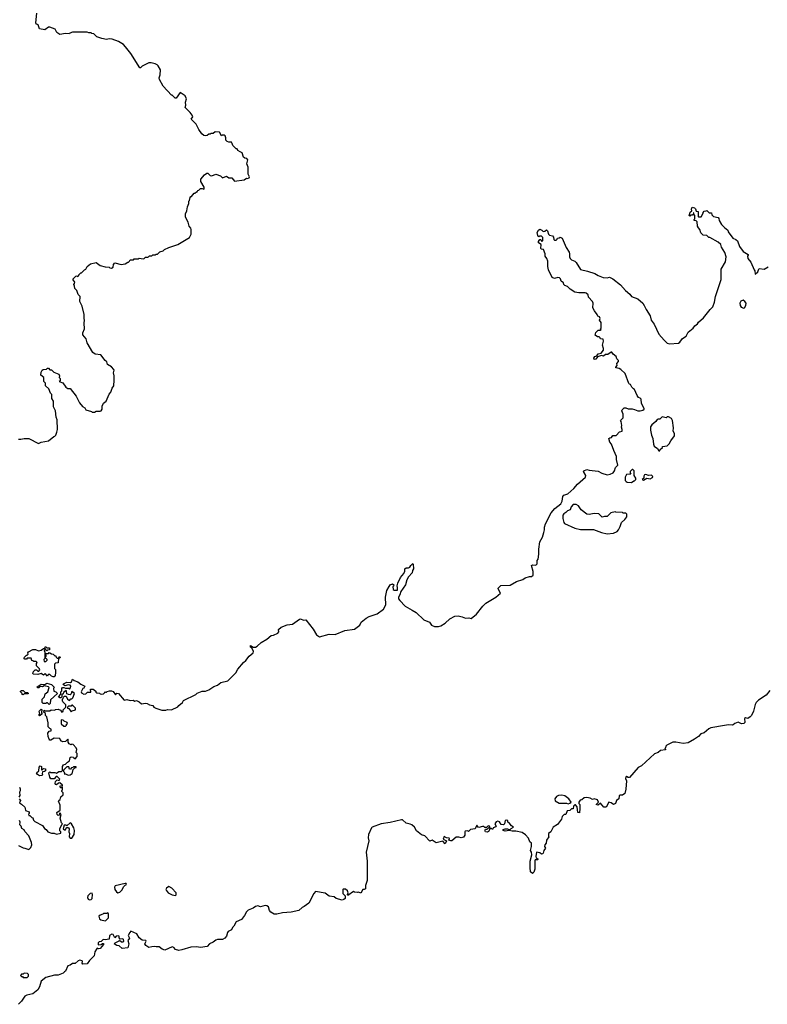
# Model space of a CAD drawing. Extents: x 2323203 to 2567568, y 883585 to 1022917.
# Tile 164 of 256: x 2506081 to 2515314, y 937468 to 949624. Entities that reach past the tile are written whole.
import ezdxf

# ---------------------------------------------------------------- set-up
doc = ezdxf.new("R2010")
doc.units = 0

msp = doc.modelspace()

# ---------------------------------------------------------------- linework, layer by layer
at = {"layer": '0CON10XD'}
for points in [[(2506542, 944532), (2506550, 944565), (2506543, 944685), (2506533, 944715), (2506524, 944795), (2506500, 944845), (2506500, 944915), (2506478, 944945), (2506478, 944995), (2506463, 945013), (2506440, 945065), (2506402, 945105), (2506398, 945135), (2506380, 945155), (2506380, 945205), (2506343, 945233), (2506347, 945273), (2506358, 945295), (2506373, 945307), (2506412, 945308), (2506425, 945320), (2506435, 945320), (2506452, 945302), (2506475, 945300), (2506503, 945273), (2506566, 945246), (2506572, 945225), (2506570, 945205), (2506580, 945195), (2506580, 945165), (2506570, 945155), (2506615, 945140), (2506650, 945085), (2506675, 945072), (2506705, 945070), (2506777, 944975), (2506818, 944895), (2506857, 944847), (2506885, 944830), (2506900, 944805), (2506967, 944787), (2506975, 944780), (2507005, 944780), (2507025, 944792), (2507075, 944790), (2507087, 944793), (2507098, 944815), (2507098, 944852), (2507115, 944890), (2507148, 944915), (2507185, 945000), (2507208, 945025), (2507222, 945075), (2507242, 945105), (2507250, 945175), (2507250, 945225), (2507238, 945265), (2507248, 945295), (2507243, 945305), (2507216, 945336), (2507167, 945367), (2507158, 945398), (2507138, 945415), (2507085, 945486), (2507015, 945494), (2506984, 945515), (2506914, 945635), (2506904, 945684), (2506863, 945733), (2506862, 945758), (2506882, 945808), (2506876, 945875), (2506881, 945915), (2506876, 945935), (2506878, 945985), (2506851, 946085), (2506826, 946145), (2506828, 946205), (2506805, 946230), (2506785, 946280), (2506762, 946305), (2506760, 946335), (2506750, 946355), (2506760, 946365), (2506762, 946385), (2506743, 946413), (2506742, 946425), (2506773, 946457), (2506785, 946460), (2506798, 946452), (2506810, 946465), (2506810, 946475), (2506835, 946500), (2506845, 946500), (2506880, 946535), (2506900, 946545), (2506914, 946576), (2506955, 946610), (2507025, 946628), (2507075, 946588), (2507135, 946572), (2507185, 946570), (2507195, 946560), (2507215, 946558), (2507235, 946570), (2507238, 946602), (2507255, 946620), (2507335, 946600), (2507385, 946610), (2507415, 946630), (2507425, 946630), (2507438, 946642), (2507445, 946660), (2507485, 946660), (2507495, 946670), (2507545, 946670), (2507555, 946680), (2507605, 946670), (2507620, 946675), (2507635, 946690), (2507665, 946690), (2507672, 946698), (2507685, 946710), (2507715, 946710), (2507725, 946720), (2507755, 946720), (2507765, 946730), (2507785, 946730), (2507813, 946757), (2507852, 946768), (2507870, 946785), (2507925, 946812), (2508035, 946850), (2508178, 946935), (2508198, 946975), (2508200, 947035), (2508195, 947050), (2508173, 947073), (2508162, 947122), (2508130, 947185), (2508130, 947225), (2508147, 947263), (2508152, 947315), (2508170, 947355), (2508170, 947385), (2508177, 947393), (2508185, 947430), (2508195, 947440), (2508205, 947440), (2508235, 947480), (2508245, 947480), (2508265, 947500), (2508275, 947500), (2508280, 947515), (2508295, 947520), (2508315, 947540), (2508335, 947540), (2508355, 947530), (2508360, 947535), (2508360, 947555), (2508320, 947625), (2508320, 947655), (2508365, 947710), (2508393, 947727), (2508405, 947728), (2508432, 947702), (2508455, 947698), (2508505, 947718), (2508560, 947695), (2508585, 947672), (2508635, 947690), (2508665, 947670), (2508702, 947672), (2508735, 947632), (2508852, 947648), (2508883, 947667), (2508895, 947662), (2508915, 947670), (2508918, 947685), (2508902, 947715), (2508902, 947802), (2508888, 947845), (2508898, 947895), (2508885, 947910), (2508863, 947913), (2508847, 947927), (2508828, 947978), (2508805, 947992), (2508777, 948007), (2508765, 948030), (2508755, 948030), (2508712, 948072), (2508707, 948097), (2508695, 948110), (2508665, 948110), (2508645, 948120), (2508628, 948138), (2508628, 948165), (2508618, 948188), (2508605, 948200), (2508585, 948200), (2508575, 948190), (2508550, 948235), (2508495, 948240), (2508472, 948218), (2508445, 948220), (2508435, 948210), (2508415, 948210), (2508397, 948193), (2508375, 948188), (2508355, 948192), (2508332, 948215), (2508295, 948270), (2508262, 948335), (2508197, 948395), (2508218, 948425), (2508210, 948445), (2508188, 948478), (2508125, 948540), (2508132, 948568), (2508130, 948605), (2508143, 948645), (2508125, 948683), (2508065, 948723), (2508015, 948653), (2508003, 948653), (2507965, 948690), (2507955, 948690), (2507852, 948805), (2507808, 948885), (2507802, 948905), (2507818, 948945), (2507820, 949005), (2507792, 949055), (2507778, 949068), (2507755, 949078), (2507705, 949092), (2507675, 949092), (2507595, 949048), (2507575, 949030), (2507565, 949030), (2507452, 949205), (2507387, 949287), (2507365, 949318), (2507300, 949355), (2507225, 949382), (2507185, 949388), (2507155, 949380), (2507095, 949392), (2507033, 949413), (2506995, 949450), (2506973, 949453), (2506965, 949460), (2506935, 949460), (2506915, 949468), (2506735, 949470), (2506702, 949458), (2506695, 949450), (2506645, 949452), (2506575, 949440), (2506540, 949465), (2506520, 949505), (2506455, 949530), (2506435, 949530), (2506393, 949497), (2506325, 949510), (2506309, 949559), (2506295, 949570), (2506285, 949570), (2506280, 949585), (2506292, 949705)], [(2513292, 945542), (2513292, 945565), (2513278, 945605), (2513290, 945655), (2513288, 945678), (2513252, 945682), (2513250, 945695), (2513238, 945708), (2513215, 945710), (2513188, 945728), (2513195, 945760), (2513225, 945790), (2513255, 945790), (2513260, 945795), (2513250, 945805), (2513260, 945815), (2513260, 945885), (2513243, 945913), (2513248, 945935), (2513240, 945955), (2513220, 945965), (2513213, 945985), (2513178, 946028), (2513158, 946065), (2513164, 946125), (2513157, 946145), (2513105, 946200), (2513100, 946225), (2513077, 946247), (2513065, 946252), (2512985, 946250), (2512938, 946258), (2512878, 946295), (2512845, 946328), (2512815, 946340), (2512803, 946353), (2512796, 946376), (2512768, 946395), (2512760, 946425), (2512748, 946438), (2512725, 946440), (2512685, 946430), (2512655, 946442), (2512612, 946535), (2512604, 946576), (2512603, 946643), (2512592, 946675), (2512572, 946705), (2512570, 946735), (2512548, 946788), (2512525, 946790), (2512518, 946798), (2512520, 946850), (2512488, 946868), (2512488, 946885), (2512505, 946910), (2512518, 946908), (2512525, 946890), (2512540, 946895), (2512540, 946935), (2512525, 946950), (2512505, 946950), (2512492, 946942), (2512478, 946958), (2512472, 946995), (2512488, 947025), (2512503, 947037), (2512530, 947025), (2512545, 947010), (2512567, 947013), (2512585, 947030), (2512600, 947015), (2512610, 946975), (2512625, 946962), (2512660, 946955), (2512675, 946940), (2512678, 946908), (2512685, 946900), (2512708, 946902), (2512720, 946915), (2512722, 946928), (2512742, 946932), (2512755, 946937), (2512779, 946925), (2512830, 946810), (2512866, 946755), (2512872, 946735), (2512870, 946695), (2512878, 946675), (2512895, 946658), (2512935, 946642), (2512955, 946628), (2513005, 946538), (2513095, 946520), (2513185, 946491), (2513224, 946464), (2513285, 946440), (2513335, 946438), (2513365, 946444), (2513406, 946426), (2513499, 946349), (2513561, 946281), (2513616, 946236), (2513636, 946206), (2513715, 946176), (2513776, 946125), (2513795, 946097), (2513816, 946046), (2513867, 945967), (2513879, 945915), (2513917, 945865), (2513973, 945743), (2514039, 945669), (2514075, 945632), (2514105, 945620), (2514215, 945631), (2514235, 945643), (2514265, 945688), (2514313, 945717), (2514336, 945764), (2514398, 945815), (2514420, 945845), (2514452, 945868), (2514465, 945890), (2514526, 945944), (2514606, 946044), (2514643, 946077), (2514661, 946135), (2514673, 946205), (2514744, 946415), (2514744, 946545), (2514799, 946635), (2514807, 946695), (2514789, 946749), (2514750, 946815), (2514740, 946850), (2514708, 946878), (2514603, 946933), (2514592, 946935), (2514565, 946958), (2514520, 946965), (2514493, 946993), (2514480, 947035), (2514462, 947052), (2514453, 947073), (2514448, 947128), (2514435, 947140), (2514410, 947145), (2514410, 947155), (2514420, 947165), (2514420, 947205), (2514410, 947215), (2514408, 947238), (2514402, 947238), (2514398, 947222), (2514388, 947212), (2514365, 947210), (2514355, 947200), (2514350, 947205), (2514363, 947247), (2514380, 947265), (2514378, 947285), (2514385, 947310), (2514415, 947300), (2514427, 947287), (2514435, 947260), (2514460, 947255), (2514460, 947195), (2514465, 947190), (2514495, 947190), (2514520, 947235), (2514520, 947245), (2514535, 947260), (2514557, 947263), (2514565, 947270), (2514595, 947240), (2514625, 947240), (2514630, 947215), (2514650, 947195), (2514705, 947180), (2514715, 947170), (2514718, 947145), (2514747, 947097), (2514785, 947058), (2514828, 947025), (2514832, 947005), (2514888, 946928), (2514925, 946911), (2514944, 946895), (2514970, 946825), (2515015, 946762), (2515076, 946726), (2515077, 946715), (2515068, 946705), (2515073, 946675), (2515112, 946632), (2515150, 946535), (2515160, 946525), (2515162, 946482), (2515195, 946510), (2515203, 946537), (2515215, 946550), (2515275, 946542), (2515325, 946571)], [(2515025, 946063), (2515033, 946067), (2515050, 946095), (2515053, 946123), (2515036, 946146), (2515015, 946160), (2514985, 946148), (2514974, 946125), (2514979, 946095), (2514990, 946075), (2515025, 946063)], [(2506148, 939885), (2506152, 939862), (2506200, 939845), (2506200, 939825), (2506192, 939815), (2506195, 939800), (2506208, 939798), (2506230, 939775), (2506245, 939770), (2506252, 939742), (2506270, 939725), (2506362, 939675), (2506387, 939637), (2506408, 939625), (2506427, 939597), (2506475, 939582), (2506509, 939579), (2506535, 939568), (2506588, 939582), (2506590, 939595), (2506578, 939608), (2506578, 939632), (2506602, 939688), (2506610, 939695), (2506598, 939708), (2506582, 939765), (2506592, 939812), (2506575, 939830), (2506568, 939802), (2506555, 939800), (2506545, 939810), (2506542, 939835), (2506580, 939865), (2506582, 939925), (2506560, 939975), (2506563, 939985), (2506582, 939998), (2506590, 940030), (2506620, 940055), (2506618, 940078), (2506600, 940095), (2506602, 940108), (2506610, 940115), (2506610, 940145), (2506605, 940150), (2506598, 940142), (2506585, 940140), (2506580, 940155), (2506585, 940170), (2506608, 940162), (2506610, 940175), (2506575, 940200), (2506562, 940198), (2506535, 940178), (2506525, 940182), (2506518, 940195), (2506522, 940218), (2506545, 940240), (2506568, 940232), (2506578, 940248), (2506545, 940280), (2506532, 940278), (2506505, 940250), (2506465, 940250), (2506453, 940273), (2506442, 940325), (2506455, 940338), (2506465, 940330), (2506515, 940330), (2506535, 940320), (2506565, 940340), (2506598, 940342), (2506610, 940355), (2506610, 940405), (2506620, 940415), (2506620, 940425), (2506648, 940432), (2506670, 940455), (2506698, 940472), (2506704, 940516), (2506715, 940522), (2506745, 940520), (2506750, 940505), (2506765, 940500), (2506790, 940525), (2506790, 940565), (2506780, 940575), (2506788, 940615), (2506778, 940635), (2506740, 940675), (2506725, 940680), (2506715, 940672), (2506694, 940684), (2506680, 940705), (2506680, 940735), (2506675, 940740), (2506670, 940735), (2506647, 940713), (2506615, 940710), (2506597, 940717), (2506580, 940735), (2506575, 940750), (2506508, 940752), (2506465, 940730), (2506455, 940730), (2506445, 940740), (2506432, 940775), (2506430, 940815), (2506445, 940840), (2506470, 940845), (2506470, 940865), (2506452, 940872), (2506433, 940893), (2506432, 940942), (2506418, 941015), (2506400, 941035), (2506398, 941058), (2506380, 941075), (2506382, 941098), (2506395, 941090), (2506455, 941090), (2506468, 941102), (2506515, 941100), (2506523, 941107), (2506555, 941110), (2506585, 941100), (2506603, 941073), (2506618, 941082), (2506620, 941105), (2506650, 941135), (2506650, 941165), (2506615, 941200), (2506610, 941215), (2506610, 941235), (2506618, 941242), (2506622, 941258), (2506635, 941270), (2506655, 941270), (2506670, 941235), (2506695, 941220), (2506712, 941238), (2506725, 941240), (2506738, 941252), (2506760, 941305), (2506725, 941330), (2506718, 941302), (2506705, 941290), (2506683, 941293), (2506662, 941302), (2506660, 941335), (2506655, 941340), (2506622, 941318), (2506618, 941302), (2506602, 941288), (2506600, 941265), (2506588, 941252), (2506575, 941250), (2506560, 941265), (2506590, 941295), (2506590, 941325), (2506602, 941338), (2506602, 941368), (2506612, 941378), (2506625, 941380), (2506645, 941370), (2506685, 941370), (2506695, 941360), (2506710, 941375), (2506712, 941395), (2506705, 941408), (2506685, 941412), (2506638, 941398), (2506620, 941415), (2506622, 941425), (2506665, 941444), (2506710, 941440), (2506720, 941450), (2506735, 941480), (2506754, 941464), (2506798, 941448), (2506835, 941420), (2506887, 941395), (2506875, 941370), (2506860, 941365), (2506842, 941325), (2506844, 941314), (2506875, 941298), (2506898, 941302), (2506918, 941322), (2506958, 941322), (2506955, 941360), (2506987, 941357), (2507020, 941335), (2507022, 941322), (2507032, 941312), (2507065, 941310), (2507075, 941300), (2507095, 941298), (2507115, 941300), (2507128, 941312), (2507135, 941330), (2507142, 941322), (2507155, 941320), (2507162, 941328), (2507191, 941339), (2507217, 941337), (2507235, 941330), (2507265, 941290), (2507281, 941309), (2507302, 941305), (2507373, 941223), (2507405, 941230), (2507445, 941218), (2507482, 941222), (2507505, 941210), (2507525, 941218), (2507555, 941202), (2507585, 941178), (2507635, 941187), (2507655, 941182), (2507685, 941163), (2507725, 941157), (2507738, 941138), (2507762, 941122), (2507835, 941099), (2507885, 941100), (2507906, 941106), (2507956, 941104), (2508035, 941142), (2508045, 941158), (2508092, 941195), (2508105, 941218), (2508255, 941293), (2508272, 941308), (2508335, 941332), (2508375, 941333), (2508415, 941349), (2508479, 941391), (2508522, 941408), (2508565, 941439), (2508650, 941460), (2508749, 941561), (2508774, 941606), (2508845, 941686), (2508875, 941711), (2508916, 941764), (2508964, 941806), (2508968, 941825), (2508948, 941868), (2508932, 941875), (2508932, 941898), (2508965, 941878), (2508992, 941878), (2509015, 941890), (2509064, 941936), (2509135, 941974), (2509185, 942020), (2509216, 942024), (2509271, 942049), (2509280, 942065), (2509278, 942095), (2509312, 942125), (2509385, 942152), (2509449, 942161), (2509535, 942224), (2509550, 942225), (2509585, 942210), (2509615, 942213), (2509705, 942099), (2509745, 942029), (2509785, 942003), (2509905, 942036), (2509978, 942035), (2510095, 942082), (2510215, 942100), (2510250, 942125), (2510280, 942150), (2510298, 942185), (2510359, 942235), (2510395, 942254), (2510495, 942290), (2510573, 942347), (2510602, 942398), (2510598, 942495), (2510614, 942575), (2510643, 942625), (2510658, 942645), (2510687, 942657), (2510700, 942645), (2510698, 942632), (2510690, 942625), (2510695, 942590), (2510705, 942580), (2510745, 942580), (2510748, 942615), (2510742, 942635), (2510752, 942665), (2510784, 942736), (2510824, 942786), (2510836, 942815), (2510838, 942845), (2510854, 942856), (2510883, 942857), (2510900, 942865), (2510910, 942885), (2510935, 942910), (2510942, 942902), (2510943, 942845), (2510932, 942825), (2510928, 942795), (2510884, 942746), (2510862, 942708), (2510846, 942645), (2510790, 942565), (2510777, 942525), (2510759, 942495), (2510761, 942475), (2510774, 942455), (2510843, 942383), (2510926, 942334), (2510979, 942305), (2511074, 942214), (2511142, 942185), (2511168, 942148), (2511204, 942134), (2511255, 942133), (2511280, 942140), (2511337, 942173), (2511392, 942228), (2511455, 942261), (2511495, 942262), (2511545, 942252), (2511585, 942236), (2511627, 942237), (2511655, 942230), (2511722, 942285), (2511799, 942381), (2511839, 942421), (2511962, 942495), (2512020, 942545), (2511992, 942595), (2511992, 942605), (2512025, 942640), (2512137, 942643), (2512215, 942686), (2512295, 942712), (2512325, 942732), (2512375, 942748), (2512402, 942748), (2512422, 942765), (2512423, 942813), (2512403, 942887), (2512415, 942892), (2512455, 942890), (2512470, 942905), (2512472, 942945), (2512482, 942965), (2512492, 943025), (2512492, 943085), (2512504, 943176), (2512538, 943235), (2512556, 943294), (2512562, 943325), (2512561, 943359), (2512575, 943400), (2512643, 943535), (2512691, 943589), (2512762, 943645), (2512782, 943678), (2512790, 943735), (2512802, 943755), (2512852, 943768), (2512925, 943837), (2512970, 943890), (2513068, 943975), (2513072, 943995), (2513042, 944045), (2513050, 944055), (2513085, 944072), (2513115, 944062), (2513225, 944048), (2513270, 944025), (2513335, 944003), (2513375, 944012), (2513409, 944031), (2513428, 944055), (2513440, 944095), (2513468, 944125), (2513452, 944195), (2513452, 944232), (2513420, 944305), (2513390, 944385), (2513368, 944408), (2513358, 944452), (2513368, 944462), (2513390, 944465), (2513405, 944490), (2513448, 944492), (2513490, 944535), (2513520, 944545), (2513522, 944565), (2513513, 944595), (2513518, 944615), (2513510, 944665), (2513500, 944675), (2513532, 944708), (2513532, 944752), (2513518, 944795), (2513522, 944808), (2513545, 944830), (2513565, 944832), (2513595, 944818), (2513645, 944818), (2513675, 944812), (2513715, 944793), (2513745, 944793), (2513778, 944802), (2513792, 944815), (2513792, 944825), (2513759, 944885), (2513755, 944938), (2513745, 944952), (2513725, 944960), (2513706, 944986), (2513675, 945060), (2513660, 945065), (2513640, 945085), (2513625, 945120), (2513612, 945122), (2513602, 945132), (2513558, 945255), (2513506, 945306), (2513485, 945318), (2513442, 945325), (2513443, 945335), (2513460, 945355), (2513455, 945380), (2513477, 945403), (2513478, 945415), (2513456, 945436), (2513447, 945467), (2513412, 945495), (2513395, 945520), (2513385, 945520), (2513345, 945492), (2513315, 945490), (2513292, 945468), (2513265, 945478), (2513215, 945460), (2513195, 945432), (2513175, 945430), (2513173, 945445), (2513184, 945466), (2513208, 945472), (2513225, 945497), (2513264, 945506), (2513292, 945542)], [(2513985, 944300), (2513992, 944318), (2514018, 944342), (2514020, 944355), (2514075, 944363), (2514103, 944387), (2514122, 944425), (2514166, 944485), (2514166, 944516), (2514152, 944545), (2514157, 944583), (2514142, 944675), (2514129, 944699), (2514095, 944722), (2514078, 944722), (2514065, 944710), (2514015, 944722), (2513988, 944692), (2513965, 944692), (2513954, 944686), (2513939, 944661), (2513887, 944623), (2513873, 944597), (2513870, 944555), (2513884, 944494), (2513902, 944455), (2513908, 944385), (2513915, 944360), (2513958, 944328), (2513975, 944300), (2513985, 944300)], [(2506065, 944444), (2506096, 944444), (2506135, 944453), (2506195, 944452), (2506315, 944393), (2506345, 944406), (2506435, 944426), (2506502, 944478), (2506515, 944482), (2506528, 944495), (2506542, 944532)], [(2513635, 943910), (2513665, 943930), (2513675, 943930), (2513690, 943945), (2513690, 943965), (2513670, 943995), (2513670, 944055), (2513655, 944070), (2513645, 944070), (2513620, 944045), (2513620, 944025), (2513628, 944012), (2513575, 944010), (2513560, 943975), (2513560, 943935), (2513572, 943922), (2513585, 943912), (2513635, 943910)], [(2513785, 943940), (2513825, 943962), (2513866, 943954), (2513895, 943970), (2513898, 943985), (2513885, 944000), (2513845, 943998), (2513815, 944008), (2513796, 944004), (2513787, 943987), (2513788, 943962), (2513770, 943945), (2513785, 943940)], [(2513337, 943277), (2513415, 943283), (2513460, 943305), (2513476, 943324), (2513498, 943365), (2513512, 943415), (2513556, 943454), (2513580, 943485), (2513577, 943517), (2513565, 943530), (2513535, 943530), (2513525, 943540), (2513445, 943542), (2513435, 943548), (2513380, 943535), (2513335, 943490), (2513305, 943492), (2513275, 943480), (2513232, 943522), (2513175, 943528), (2513115, 943513), (2513085, 943517), (2513014, 943574), (2512983, 943623), (2512955, 943638), (2512915, 943638), (2512892, 943608), (2512879, 943571), (2512845, 943558), (2512825, 943538), (2512800, 943525), (2512788, 943505), (2512788, 943465), (2512800, 943415), (2512810, 943405), (2512935, 943347), (2513005, 943331), (2513169, 943329), (2513265, 943293), (2513337, 943277)], [(2506495, 941510), (2506475, 941518), (2506455, 941540), (2506432, 941538), (2506425, 941520), (2506395, 941550), (2506375, 941532), (2506345, 941550), (2506305, 941538), (2506252, 941542), (2506240, 941555), (2506248, 941562), (2506252, 941578), (2506272, 941598), (2506288, 941598), (2506305, 941580), (2506318, 941582), (2506330, 941595), (2506325, 941610), (2506290, 941645), (2506290, 941675), (2506298, 941688), (2506285, 941700), (2506255, 941700), (2506245, 941710), (2506232, 941712), (2506225, 941740), (2506175, 941740), (2506165, 941730), (2506145, 941730), (2506133, 941747), (2506165, 941780), (2506175, 941780), (2506188, 941792), (2506180, 941805), (2506192, 941818), (2506245, 941848), (2506276, 941846), (2506315, 941830), (2506345, 941838), (2506375, 941860), (2506390, 941860), (2506395, 941880), (2506405, 941880), (2506415, 941870), (2506448, 941868), (2506450, 941845), (2506425, 941840), (2506415, 941830), (2506402, 941842), (2506398, 941858), (2506390, 941860), (2506390, 941845), (2506382, 941835), (2506390, 941815), (2506392, 941765), (2506390, 941735), (2506380, 941725), (2506385, 941700), (2506405, 941700), (2506420, 941715), (2506420, 941725), (2506400, 941745), (2506402, 941758), (2506410, 941765), (2506408, 941778), (2506400, 941785), (2506405, 941800), (2506435, 941800), (2506445, 941810), (2506455, 941808), (2506473, 941793), (2506495, 941790), (2506515, 941770), (2506528, 941768), (2506530, 941755), (2506545, 941740), (2506560, 941740), (2506575, 941760), (2506580, 941755), (2506575, 941740), (2506560, 941740), (2506558, 941682), (2506525, 941680), (2506510, 941665), (2506510, 941615), (2506522, 941602), (2506522, 941565), (2506520, 941525), (2506505, 941512), (2506495, 941510)], [(2506445, 941170), (2506425, 941190), (2506415, 941190), (2506405, 941180), (2506372, 941182), (2506360, 941195), (2506360, 941235), (2506388, 941262), (2506395, 941300), (2506430, 941325), (2506447, 941377), (2506437, 941387), (2506385, 941398), (2506365, 941388), (2506335, 941390), (2506317, 941373), (2506305, 941373), (2506292, 941385), (2506345, 941422), (2506393, 941417), (2506415, 941433), (2506475, 941416), (2506508, 941385), (2506498, 941365), (2506502, 941332), (2506527, 941327), (2506550, 941305), (2506462, 941228), (2506457, 941183), (2506445, 941170)], [(2506125, 941290), (2506112, 941292), (2506110, 941305), (2506092, 941325), (2506090, 941335), (2506105, 941342), (2506125, 941342), (2506145, 941320), (2506177, 941317), (2506188, 941308), (2506185, 941300), (2506135, 941300), (2506125, 941290)], [(2515345, 941342), (2515300, 941285), (2515205, 941222), (2515175, 941194), (2515162, 941168), (2515142, 941085), (2515117, 941033), (2515104, 941015), (2515075, 940996), (2515045, 941003), (2515034, 940996), (2515036, 940945), (2515022, 940935), (2514995, 940930), (2514955, 940952), (2514912, 940935), (2514894, 940916), (2514878, 940912), (2514835, 940916), (2514785, 940911), (2514615, 940882), (2514590, 940870), (2514535, 940821), (2514494, 940806), (2514465, 940774), (2514415, 940739), (2514335, 940696), (2514275, 940687), (2514185, 940703), (2514148, 940702), (2514072, 940668), (2514062, 940655), (2514058, 940632), (2514050, 940625), (2514058, 940618), (2514055, 940610), (2513995, 940603), (2513965, 940577), (2513921, 940559), (2513759, 940411), (2513720, 940390), (2513611, 940269), (2513595, 940267), (2513575, 940280), (2513565, 940277), (2513561, 940255), (2513574, 940225), (2513567, 940125), (2513555, 940070), (2513525, 940050), (2513495, 940050), (2513485, 940040), (2513480, 940005), (2513450, 939985), (2513440, 939945), (2513415, 939933), (2513385, 939953), (2513358, 939962), (2513325, 939900), (2513295, 939900), (2513255, 939950), (2513225, 939928), (2513200, 939935), (2513230, 939965), (2513215, 939990), (2513175, 940003), (2513155, 939998), (2513125, 940012), (2513085, 940020), (2513054, 940016), (2513025, 939992), (2513002, 939988), (2512987, 939965), (2512988, 939945), (2512997, 939935), (2513000, 939885), (2512995, 939830), (2512972, 939835), (2512967, 939907), (2512945, 939930), (2512935, 939930), (2512920, 939915), (2512918, 939882), (2512895, 939880), (2512875, 939860), (2512842, 939858), (2512825, 939810), (2512805, 939810), (2512782, 939788), (2512772, 939755), (2512723, 939687), (2512670, 939655), (2512642, 939595), (2512610, 939575), (2512610, 939545), (2512616, 939534), (2512588, 939492), (2512582, 939455), (2512568, 939435), (2512562, 939415), (2512576, 939394), (2512553, 939367), (2512545, 939332), (2512536, 939324), (2512525, 939323), (2512505, 939337), (2512462, 939345), (2512454, 939294), (2512460, 939275), (2512478, 939265), (2512478, 939255), (2512475, 939250), (2512445, 939250), (2512442, 939245), (2512441, 939135), (2512431, 939099), (2512415, 939082), (2512391, 939105), (2512384, 939155), (2512384, 939236), (2512406, 939314), (2512403, 939345), (2512390, 939365), (2512400, 939415), (2512400, 939455), (2512380, 939475), (2512365, 939520), (2512328, 939558), (2512285, 939588), (2512210, 939605), (2512164, 939604), (2512125, 939612), (2512075, 939607), (2512052, 939615), (2512052, 939625), (2512077, 939633), (2512105, 939632), (2512135, 939620), (2512151, 939639), (2512180, 939655), (2512155, 939670), (2512125, 939710), (2512110, 939715), (2512110, 939735), (2512095, 939742), (2512078, 939735), (2512067, 939695), (2512055, 939682), (2512027, 939687), (2512005, 939720), (2511985, 939728), (2511965, 939722), (2511948, 939695), (2511967, 939667), (2511963, 939657), (2511930, 939645), (2511925, 939630), (2511915, 939630), (2511905, 939640), (2511890, 939640), (2511869, 939601), (2511855, 939594), (2511835, 939598), (2511828, 939605), (2511828, 939622), (2511835, 939630), (2511855, 939630), (2511875, 939650), (2511890, 939640), (2511885, 939668), (2511865, 939670), (2511845, 939650), (2511825, 939650), (2511812, 939662), (2511795, 939663), (2511751, 939651), (2511744, 939654), (2511725, 939680), (2511705, 939632), (2511650, 939625), (2511625, 939600), (2511615, 939608), (2511584, 939606), (2511578, 939595), (2511578, 939555), (2511560, 939530), (2511535, 939524), (2511505, 939532), (2511471, 939529), (2511417, 939485), (2511405, 939484), (2511382, 939495), (2511390, 939515), (2511385, 939520), (2511354, 939524), (2511325, 939540), (2511310, 939505), (2511350, 939485), (2511335, 939448), (2511305, 939480), (2511225, 939462), (2511175, 939492), (2511145, 939480), (2511085, 939548), (2511045, 939558), (2510980, 939610), (2510957, 939655), (2510925, 939682), (2510905, 939692), (2510853, 939703), (2510810, 939745), (2510795, 939747), (2510658, 939712), (2510545, 939696), (2510435, 939656), (2510424, 939645), (2510388, 939565), (2510383, 939523), (2510391, 939485), (2510360, 939345), (2510373, 939235), (2510373, 938995), (2510352, 938935), (2510352, 938895), (2510337, 938883), (2510320, 938885), (2510295, 938840), (2510265, 938852), (2510253, 938847), (2510215, 938850), (2510205, 938860), (2510135, 938810), (2510130, 938825), (2510138, 938845), (2510128, 938868), (2510105, 938890), (2510075, 938890), (2510070, 938885), (2510070, 938835), (2510100, 938805), (2510100, 938775), (2510085, 938760), (2510065, 938752), (2509990, 938775), (2509964, 938794), (2509905, 938804), (2509855, 938839), (2509735, 938860), (2509713, 938837), (2509654, 938715), (2509596, 938674), (2509568, 938662), (2509527, 938625), (2509435, 938604), (2509325, 938598), (2509258, 938582), (2509225, 938582), (2509182, 938605), (2509167, 938625), (2509155, 938670), (2509132, 938682), (2509114, 938686), (2509055, 938671), (2509022, 938682), (2508995, 938676), (2508966, 938654), (2508901, 938629), (2508881, 938609), (2508858, 938562), (2508821, 938515), (2508753, 938485), (2508727, 938433), (2508709, 938415), (2508698, 938385), (2508657, 938365), (2508648, 938355), (2508635, 938308), (2508615, 938284), (2508585, 938267), (2508526, 938266), (2508505, 938260), (2508472, 938235), (2508427, 938213), (2508395, 938182), (2508315, 938170), (2508265, 938179), (2508195, 938174), (2508085, 938139), (2508045, 938133), (2508005, 938144), (2507985, 938168), (2507963, 938177), (2507875, 938134), (2507839, 938149), (2507805, 938177), (2507765, 938177), (2507745, 938183), (2507715, 938179), (2507675, 938170), (2507638, 938195), (2507628, 938215), (2507642, 938245), (2507640, 938255), (2507595, 938260), (2507555, 938290), (2507529, 938339), (2507455, 938370), (2507440, 938355), (2507420, 938315), (2507438, 938285), (2507418, 938255), (2507430, 938215), (2507417, 938165), (2507348, 938158), (2507308, 938188), (2507280, 938195), (2507250, 938215), (2507262, 938228), (2507310, 938250), (2507315, 938260), (2507338, 938238), (2507355, 938237), (2507367, 938245), (2507365, 938268), (2507355, 938277), (2507322, 938272), (2507308, 938288), (2507308, 938308), (2507302, 938312), (2507273, 938307), (2507255, 938290), (2507235, 938330), (2507218, 938332), (2507190, 938315), (2507188, 938272), (2507135, 938262), (2507113, 938267), (2507087, 938243), (2507061, 938239), (2507052, 938225), (2507052, 938202), (2507086, 938204), (2507105, 938220), (2507115, 938220), (2507117, 938205), (2507075, 938158), (2507053, 938153), (2507040, 938160), (2507030, 938150), (2507008, 938115), (2507002, 938065), (2506942, 938008), (2506915, 937967), (2506863, 937963), (2506854, 937974), (2506858, 937995), (2506853, 938003), (2506825, 938011), (2506805, 938006), (2506765, 937973), (2506735, 937970), (2506705, 937950), (2506675, 937942), (2506648, 937875), (2506635, 937868)], [(2506715, 941080), (2506728, 941092), (2506770, 941105), (2506770, 941125), (2506735, 941160), (2506725, 941160), (2506715, 941150), (2506685, 941150), (2506670, 941135), (2506672, 941122), (2506688, 941118), (2506715, 941080)], [(2506325, 941030), (2506320, 941035), (2506322, 941048), (2506330, 941055), (2506322, 941085), (2506345, 941110), (2506360, 941095), (2506350, 941085), (2506350, 941065), (2506360, 941055), (2506335, 941032), (2506325, 941030)], [(2506625, 940900), (2506645, 940902), (2506658, 940912), (2506660, 940925), (2506670, 940935), (2506668, 940948), (2506632, 940962), (2506617, 940977), (2506592, 940978), (2506592, 940932), (2506625, 940900)], [(2506325, 940290), (2506300, 940305), (2506290, 940325), (2506318, 940352), (2506320, 940395), (2506335, 940410), (2506350, 940405), (2506352, 940362), (2506358, 940362), (2506375, 940380), (2506400, 940375), (2506398, 940352), (2506387, 940343), (2506362, 940338), (2506360, 940315), (2506368, 940305), (2506355, 940292), (2506325, 940290)], [(2506678, 940298), (2506705, 940300), (2506715, 940310), (2506728, 940312), (2506742, 940368), (2506762, 940388), (2506778, 940392), (2506778, 940398), (2506745, 940400), (2506738, 940392), (2506722, 940388), (2506708, 940372), (2506695, 940370), (2506688, 940398), (2506665, 940400), (2506622, 940358), (2506622, 940342), (2506640, 940325), (2506632, 940312), (2506655, 940310), (2506678, 940298)], [(2506078, 940148), (2506086, 940126), (2506088, 940105), (2506078, 940085), (2506082, 940045), (2506072, 940025)], [(2512855, 939942), (2512875, 939950), (2512890, 939965), (2512863, 940005), (2512815, 940043), (2512775, 940049), (2512735, 940044), (2512712, 940035), (2512690, 940005), (2512695, 939978), (2512745, 939950), (2512835, 939950), (2512855, 939942)], [(2506073, 940003), (2506090, 939985), (2506080, 939955), (2506105, 939940), (2506145, 939900), (2506148, 939885)], [(2506065, 939428), (2506125, 939398), (2506145, 939397), (2506195, 939380), (2506220, 939405), (2506230, 939435), (2506227, 939465), (2506196, 939546), (2506145, 939602), (2506135, 939622), (2506107, 939637), (2506098, 939668), (2506082, 939685), (2506088, 939715), (2506077, 939737)], [(2506725, 939518), (2506754, 939566), (2506759, 939615), (2506750, 939645), (2506722, 939695), (2506705, 939708), (2506665, 939670), (2506655, 939680), (2506632, 939678), (2506620, 939635), (2506635, 939620), (2506645, 939620), (2506650, 939635), (2506665, 939650), (2506675, 939652), (2506686, 939646), (2506692, 939635), (2506688, 939598), (2506697, 939575), (2506692, 939535), (2506705, 939518), (2506725, 939518)], [(2507295, 938843), (2507318, 938852), (2507342, 938875), (2507367, 938923), (2507385, 938940), (2507400, 938945), (2507398, 938958), (2507385, 938960), (2507261, 938929), (2507254, 938914), (2507257, 938885), (2507276, 938856), (2507295, 938843)], [(2506945, 938758), (2506965, 938760), (2506978, 938775), (2506980, 938825), (2506975, 938840), (2506950, 938835), (2506922, 938805), (2506920, 938785), (2506928, 938765), (2506945, 938758)], [(2508005, 938812), (2508012, 938818), (2508012, 938845), (2507962, 938902), (2507925, 938920), (2507895, 938902), (2507888, 938885), (2507890, 938875), (2507914, 938844), (2507965, 938820), (2508005, 938812)], [(2507135, 938500), (2507145, 938502), (2507180, 938535), (2507180, 938585), (2507168, 938598), (2507155, 938590), (2507115, 938590), (2507108, 938582), (2507075, 938570), (2507060, 938555), (2507065, 938522), (2507085, 938512), (2507135, 938500)], [(2506635, 937868), (2506618, 937852), (2506555, 937829), (2506512, 937828), (2506405, 937800), (2506348, 937752), (2506325, 937682), (2506305, 937647), (2506245, 937596), (2506171, 937579), (2506144, 937566), (2506105, 937508), (2506065, 937468)], [(2506175, 937800), (2506190, 937815), (2506190, 937835), (2506177, 937847), (2506135, 937850), (2506125, 937840), (2506102, 937838), (2506090, 937825), (2506102, 937812), (2506115, 937810), (2506125, 937800), (2506175, 937800)]]:
    msp.add_lwpolyline(points, dxfattribs=at)

doc.saveas('drawing.dxf')
